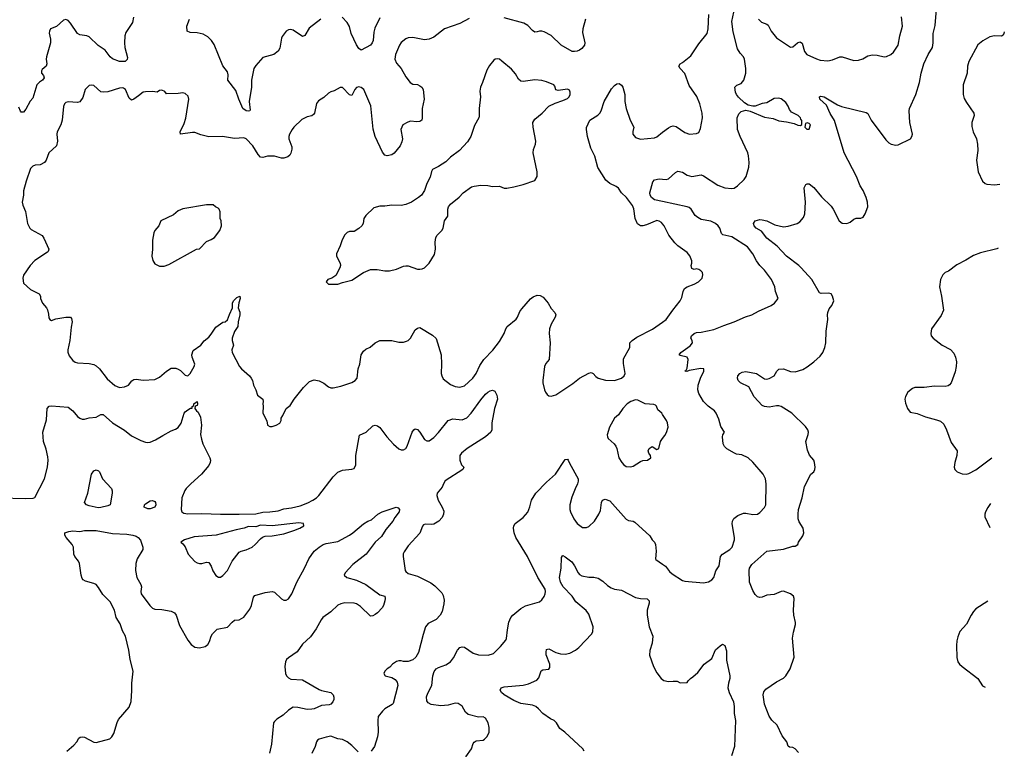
# Model space of a CAD drawing. Header units: inches. Extents: x 1839270 to 1929235, y 762242 to 910350.
# Tile 222 of 256: x 1914518 to 1922914, y 841845 to 848067. Entities that reach past the tile are written whole.
import ezdxf

# ---------------------------------------------------------------- set-up
doc = ezdxf.new("R2010")
doc.units = ezdxf.units.IN
doc.header["$MEASUREMENT"] = 0
doc.layers.add('B9814', color=7, linetype='Continuous')
doc.layers.add('B9824', color=7, linetype='Continuous')

msp = doc.modelspace()

# ---------------------------------------------------------------- linework, layer by layer
at = {"layer": 'B9814', "color": 5}
for points, elevation in [([(1915488.5, 848088.5), (1915478.4, 848041.6), (1915423.4, 847956.6), (1915413.4, 847930), (1915410.3, 847869.7), (1915415.2, 847830), (1915436.1, 847743.9), (1915434, 847726), (1915418, 847710), (1915370, 847710.7), (1915310, 847732.9), (1915290, 847750.9), (1915247.6, 847807.6), (1915186.8, 847846.8), (1915110, 847921.5), (1915090, 847929.8), (1915030, 847938.5), (1915009.8, 847949.8), (1914950, 848037), (1914930, 848058.4), (1914910, 848067), (1914890, 848062.9), (1914830.2, 848009.8), (1914781, 847990), (1914770.6, 847970), (1914768.6, 847951.4), (1914780.5, 847900.5), (1914780.2, 847870), (1914745.2, 847750), (1914742.7, 847730), (1914748.8, 847690), (1914742.4, 847670), (1914710, 847641.6), (1914702.7, 847630), (1914703.6, 847610), (1914720.3, 847590), (1914727.6, 847570), (1914712.6, 847550), (1914686.9, 847533.1), (1914665, 847510), (1914630, 847397.2), (1914607.9, 847372.1), (1914570, 847304), (1914550, 847279), (1914530, 847279), (1914525.6, 847285.6), (1914510, 847322)], 640), ([(1918350, 848076.9), (1918270, 848035.1), (1918138.8, 847990), (1918050, 847917), (1918010, 847899.6), (1917970, 847895.8), (1917870, 847913.7), (1917830, 847911), (1917810, 847903.5), (1917770, 847873.3), (1917754.9, 847850), (1917723.1, 847770), (1917716.4, 847730), (1917730, 847697.3), (1917770.4, 847650), (1917810, 847578.8), (1917846.8, 847530), (1917870, 847517.3), (1917910, 847513.4), (1917930, 847504), (1917946.8, 847490), (1917957.3, 847470), (1917967.7, 847387.7), (1917948.6, 847308.6), (1917950.8, 847229.2), (1917946, 847210), (1917930, 847199.3), (1917904.4, 847195.6), (1917850, 847200.5), (1917826.4, 847193.6), (1917785.5, 847170), (1917768.9, 847130), (1917781.1, 847050), (1917776.3, 847023.7), (1917762.4, 846990), (1917710, 846929.4), (1917690, 846915.1), (1917650, 846906.6), (1917630, 846912.7), (1917610, 846937.2), (1917548.6, 847070), (1917532.9, 847132.9), (1917511.3, 847331.3), (1917452.6, 847470), (1917430, 847489.6), (1917410, 847493.6), (1917390, 847487), (1917376.4, 847470), (1917350, 847419), (1917330, 847426), (1917270, 847489.2), (1917250, 847489.2), (1917199.9, 847460.1), (1917170, 847452.3), (1917150, 847440.9), (1917110, 847404.5), (1917064.9, 847375.1), (1917049.1, 847350.9), (1917032.2, 847270), (1917023.1, 847256.9), (1917010, 847247), (1916970, 847239.6), (1916924.8, 847215.2), (1916854.8, 847150), (1916840.7, 847130), (1916818, 847090), (1916812.4, 847070), (1916813.7, 847050), (1916837, 846983), (1916838, 846962), (1916830.4, 846929.6), (1916822, 846910), (1916804.2, 846895.8), (1916770, 846887.1), (1916750, 846887.1), (1916690, 846903.5), (1916630, 846902.7), (1916590, 846892.3), (1916570, 846895.4), (1916550, 846916.3), (1916506.6, 846990), (1916450, 847049.7), (1916430, 847059.2), (1916350, 847053.1), (1916248.4, 847071.6), (1916130, 847066.3), (1916063.5, 847083.5), (1916010, 847103.7), (1915990, 847106), (1915889.1, 847089.1), (1915885.2, 847110), (1915919.1, 847180.9), (1915933.9, 847226.1), (1915959.6, 847390), (1915954.7, 847414.7), (1915930, 847437.2), (1915910, 847444), (1915870, 847437.2), (1915770, 847434), (1915755.4, 847455.4), (1915730, 847464.5), (1915710, 847463.7), (1915690, 847449), (1915650, 847454.5), (1915590, 847452.3), (1915570, 847449.2), (1915530, 847416), (1915490, 847389.3), (1915470, 847381.2), (1915450, 847397.2), (1915419.7, 847470), (1915402, 847482), (1915390, 847485.7), (1915370, 847483.9), (1915270, 847451.3), (1915230, 847447.3), (1915210, 847452.7), (1915150, 847506.6), (1915130, 847509.4), (1915110, 847505.2), (1915075.5, 847470), (1915057, 847403), (1915030, 847365.2), (1915010, 847361.2), (1914930, 847366), (1914910, 847361.2), (1914898.8, 847350), (1914890, 847326), (1914880.5, 847210), (1914868, 847170), (1914838.4, 847110), (1914834, 847090), (1914838.7, 847030), (1914832.4, 846990), (1914764.9, 846930), (1914744, 846870), (1914730, 846849.3), (1914692, 846830), (1914650, 846827), (1914630, 846818.4), (1914610, 846797), (1914571.7, 846690), (1914550, 846608), (1914548.8, 846570), (1914538.7, 846510), (1914544.4, 846484.4), (1914568, 846430), (1914585.5, 846330), (1914604.9, 846290), (1914616.4, 846276.4), (1914710, 846226.8), (1914724.7, 846204.7), (1914766, 846110), (1914761, 846090), (1914755.2, 846084.8), (1914647.4, 846012.6), (1914606, 845970), (1914550, 845888.7), (1914543, 845863), (1914550, 845821), (1914610, 845764.9), (1914684.7, 845730), (1914696, 845710), (1914696, 845690), (1914710.8, 845650), (1914746, 845610), (1914753.7, 845593.7), (1914763.6, 845556.4), (1914765.4, 845525.4), (1914774, 845510), (1914790, 845502), (1914824.7, 845515.3), (1914910, 845531.3), (1914950, 845531.3), (1914959.8, 845519.8), (1914966, 845490), (1914956.3, 845443.7), (1914946.3, 845330), (1914928.4, 845251.6), (1914928.4, 845231.6), (1914940.8, 845200.8), (1914970, 845161.6), (1914990, 845146.7), (1915010, 845140.3), (1915110, 845134.9), (1915150, 845124.9), (1915170, 845114.6), (1915197.4, 845090), (1915263.2, 845003.2), (1915330, 844948.5), (1915370, 844930.4), (1915410, 844935.5), (1915444, 844950), (1915474.2, 844985.8), (1915490, 844997.3), (1915510, 845000.7), (1915570, 844992.4), (1915670, 844997.1), (1915710, 845018), (1915770, 845070.4), (1915810, 845094.9), (1915850, 845096.3), (1915870, 845087.7), (1915890, 845074), (1915930, 845034), (1915950, 845030.6), (1915970, 845050.7), (1916004.7, 845110), (1916009.7, 845130), (1915987.3, 845190), (1915984.5, 845210), (1915995.6, 845244.4), (1916062.7, 845290), (1916091.8, 845328.2), (1916130, 845360.7), (1916150, 845384), (1916190, 845446), (1916250, 845486), (1916270, 845491), (1916290, 845506), (1916306.5, 845553.5), (1916333.2, 845610), (1916333.2, 845650), (1916341.2, 845670), (1916370, 845698), (1916394, 845710), (1916398, 845690), (1916386.8, 845653.2), (1916380.7, 845610), (1916393.8, 845573.8), (1916395.6, 845550), (1916381.6, 845490), (1916378.8, 845450), (1916350, 845406.6), (1916329.4, 845350), (1916329.4, 845330), (1916340.9, 845290), (1916327.1, 845250), (1916329.4, 845230), (1916392.2, 845110), (1916410, 845088.4), (1916478, 845030), (1916490.6, 845010), (1916502, 844990), (1916510.7, 844950), (1916530.4, 844910.4), (1916544.9, 844864.9), (1916590.7, 844830.7), (1916594.8, 844810), (1916591, 844790), (1916594.8, 844770), (1916591.3, 844710), (1916624.7, 844644.7), (1916632, 844610), (1916650, 844598), (1916670, 844598), (1916706, 844610), (1916734.6, 844625.4), (1916748, 844650), (1916748, 844670), (1916762, 844690), (1916789, 844750), (1916823.2, 844776.8), (1916857, 844830), (1916937.3, 844930), (1916990, 844982.4), (1917030, 844994.2), (1917070, 844986.4), (1917110, 844967.1), (1917150, 844936), (1917172.1, 844927.9), (1917191.8, 844928.2), (1917257.4, 844942.6), (1917350, 844974), (1917377.2, 844990), (1917394, 845010), (1917405.1, 845090), (1917417, 845130), (1917429.6, 845210), (1917450, 845238.8), (1917470, 845257.3), (1917505.6, 845274.4), (1917548.7, 845310), (1917590, 845330.6), (1917690.4, 845330.4), (1917750, 845316.3), (1917790, 845317.3), (1917815.5, 845324.5), (1917830, 845330.8), (1917849.6, 845350.4), (1917890, 845422.8), (1917910, 845437.3), (1917930, 845442), (1918036.7, 845376.7), (1918068.5, 845348.5), (1918110.4, 845210), (1918115.8, 845130), (1918113, 845050), (1918116.3, 845030), (1918130, 845004), (1918190, 844954.4), (1918230, 844938.9), (1918270, 844934.3), (1918310, 844945.2), (1918380.3, 845010), (1918408.7, 845050), (1918441.5, 845118.5), (1918475.5, 845170), (1918552.1, 845247.9), (1918610, 845323.6), (1918649.8, 845390), (1918663.5, 845430), (1918675.4, 845450), (1918750, 845512.1), (1918763.4, 845530), (1918782.9, 845577.1), (1918799.3, 845600.7), (1918874.2, 845685.8), (1918896.5, 845703.5), (1918930, 845717.3), (1918955.5, 845715.5), (1918981.4, 845701.4), (1919024.2, 845650), (1919050, 845604.4), (1919081.6, 845570), (1919088.5, 845550), (1919082.6, 845530), (1919048.7, 845470), (1919036.4, 845430), (1919032.4, 845390), (1919041.1, 845310), (1919033.4, 845170), (1919005.2, 845134.8), (1918994, 845110), (1918978, 844990), (1918978, 844970), (1918993.4, 844910), (1919000.7, 844890), (1919014.8, 844870), (1919030, 844859.1), (1919050, 844857), (1919090, 844867.9), (1919235.1, 844964.9), (1919290, 845009.4), (1919370, 845051.3), (1919390, 845057.6), (1919406.8, 845050), (1919430, 845024), (1919451, 845010), (1919511.8, 844991.8), (1919590, 844990.5), (1919650, 845011.1), (1919671.7, 845028.3), (1919679.9, 845050), (1919665.1, 845134.9), (1919666.6, 845173.4), (1919719.6, 845270), (1919720.9, 845310), (1919739.6, 845330), (1919781.3, 845358.7), (1919912.4, 845427.6), (1920000, 845488)], 660), ([(1917086.8, 848070), (1916986.4, 847993.6), (1916950, 847932.3), (1916930, 847922), (1916850, 847977), (1916830, 847982.7), (1916810, 847981.2), (1916790, 847969), (1916756.8, 847923.2), (1916750.5, 847909.5), (1916734.9, 847825.1), (1916723, 847797), (1916686, 847770), (1916590, 847744.5), (1916530, 847677), (1916513.7, 847650), (1916494.9, 847550), (1916494, 847490), (1916473.8, 847370), (1916483.5, 847296.5), (1916481, 847290), (1916470, 847286), (1916450, 847288.2), (1916420.5, 847310), (1916385.1, 847390), (1916361.6, 847461.6), (1916293.6, 847550), (1916295.6, 847595.6), (1916290, 847622), (1916250, 847672), (1916174.6, 847854.6), (1916154.3, 847890), (1916121.4, 847921.4), (1916082.9, 847942.9), (1916030, 847955.9), (1915970, 847956.3), (1915947, 847970), (1915943, 848010), (1915964.7, 848070)], 640), ([(1917590, 848082.9), (1917546.7, 847993.3), (1917538.5, 847961.5), (1917531.8, 847890), (1917523.5, 847870), (1917508, 847850), (1917430, 847807.8), (1917410, 847819.7), (1917390, 847851.8), (1917343.5, 847950), (1917328.8, 848008.8), (1917310, 848043.7), (1917268.5, 848088.5)], 640), ([(1919342.6, 848070), (1919319.5, 847990), (1919317.3, 847957.3), (1919338, 847870), (1919333.7, 847850), (1919310, 847821.6), (1919290, 847806.3), (1919270, 847798.9), (1919250, 847794.3), (1919230, 847796.4), (1919134, 847850), (1919050, 847931.2), (1918990, 847962.9), (1918970, 847969.5), (1918950, 847969.5), (1918930, 847962), (1918910, 847961.6), (1918890, 847973.3), (1918850, 848016.4), (1918815.8, 848035.8), (1918650, 848082.5)], 660), ([(1920000, 846325.4), (1919990, 846337), (1919970, 846349.6), (1919950, 846353.3), (1919863.5, 846316.5), (1919830, 846308.6), (1919810, 846308.7), (1919784.5, 846324.5), (1919764.8, 846370), (1919753.3, 846453.3), (1919743.5, 846483.5), (1919691.6, 846551.6), (1919649.7, 846590), (1919622.9, 846630), (1919604.1, 846644.1), (1919549.8, 846669.8), (1919517.1, 846697.1), (1919447.6, 846807.6), (1919421.7, 846901.7), (1919388.7, 846970), (1919358.5, 847070), (1919349.7, 847130), (1919351.9, 847148.1), (1919380.7, 847210), (1919446.3, 847253.7), (1919463.5, 847270), (1919475.4, 847290), (1919501.1, 847370), (1919563.8, 847476.2), (1919590, 847506), (1919610, 847520.3), (1919630, 847522.4), (1919650, 847508), (1919659.6, 847490), (1919676.9, 847430), (1919678.5, 847370), (1919690.3, 847310), (1919724.4, 847210), (1919754, 847150), (1919745.9, 847114.1), (1919746.9, 847090), (1919770, 847062.4), (1919811.8, 847048.2), (1919930, 847059.1), (1919950, 847067.7), (1920000, 847106.1)], 660), ([(1920000, 846515.4), (1919929.8, 846529.8), (1919906.3, 846550), (1919894.7, 846570), (1919889.7, 846590), (1919916.9, 846683.1), (1919930, 846702), (1919969.7, 846710.3), (1920000, 846707.5)], 640), ([(1914350, 843988.4), (1914570, 843982.6), (1914632.3, 843987.7), (1914647.1, 843992.9), (1914729, 844151), (1914754.5, 844250), (1914760.5, 844310), (1914758.6, 844338.6), (1914743.8, 844403.8), (1914719.6, 844470), (1914714.5, 844550), (1914745.4, 844654.6), (1914751.8, 844750), (1914770, 844770.4), (1914790, 844773.7), (1914930, 844761.6), (1914971.5, 844730), (1915010, 844683.8), (1915030, 844668.4), (1915050, 844661.3), (1915070, 844660.4), (1915110, 844670.3), (1915170, 844676.4), (1915210, 844699.1), (1915230, 844700.5), (1915310, 844628.7), (1915410, 844567), (1915470, 844518.7), (1915550, 844478.4), (1915590, 844463.8), (1915610, 844461.6), (1915630, 844463), (1915676.6, 844483.4), (1915737.8, 844522.2), (1915810, 844561.6), (1915846, 844574), (1915869.7, 844590.3), (1915894.5, 844625.5), (1915920.9, 844710), (1915930, 844722.8), (1915950, 844741), (1915972.7, 844752.7), (1915987.3, 844752.7), (1915987.3, 844767.3), (1916002, 844778), (1916002, 844790), (1916030, 844812), (1916034.8, 844790), (1916030, 844778), (1916014, 844770), (1916012, 844750), (1916024.7, 844730), (1916039, 844719), (1916058.4, 844678.4), (1916066.7, 844610), (1916060.4, 844530), (1916068.2, 844490), (1916080.3, 844450), (1916140.3, 844330), (1916144.2, 844310), (1916141.7, 844290), (1916130, 844265.1), (1916068.8, 844190), (1915976.5, 844110), (1915937.4, 844070), (1915926.8, 844053.2), (1915901.6, 843990), (1915895.9, 843890), (1915900.8, 843870), (1915918, 843858), (1915950, 843851.6), (1916070, 843856.4), (1916229.9, 843850.1), (1916389, 843851), (1916530, 843854.2), (1916590, 843866.4), (1916650, 843869.2), (1916720.3, 843879.7), (1916770, 843894.2), (1916836, 843904), (1916910, 843921.7), (1916973.4, 843946.6), (1917018, 843970), (1917049.3, 843990), (1917069.3, 844010), (1917191.4, 844168.6), (1917230, 844207.3), (1917270, 844225.5), (1917350, 844233), (1917370, 844240.7), (1917383.6, 844270), (1917384.8, 844350), (1917416, 844524), (1917471.8, 844550), (1917530, 844603), (1917550, 844608), (1917570, 844602), (1917590, 844588.2), (1917648.5, 844510), (1917705.7, 844445.7), (1917750, 844406), (1917770, 844398), (1917790, 844399.1), (1917810, 844410.7), (1917822.9, 844430), (1917863.5, 844550), (1917877.2, 844570), (1917890, 844578), (1917910, 844573), (1917930, 844550.6), (1917970, 844488), (1917990, 844475.5), (1918010, 844474.9), (1918050, 844503), (1918090, 844545.5), (1918171.2, 844648.8), (1918210, 844663.1), (1918290, 844654.6), (1918330, 844671.7), (1918367.1, 844710), (1918450, 844826), (1918490, 844873), (1918510, 844890.5), (1918530, 844900.7), (1918550, 844906), (1918570, 844898), (1918584.9, 844864.9), (1918592.2, 844830), (1918567.8, 844752.2), (1918544.9, 844630), (1918544.4, 844570), (1918534.4, 844550), (1918489.1, 844510), (1918332.4, 844410), (1918284.9, 844370), (1918271, 844350), (1918271, 844310), (1918284.7, 844270), (1918304.7, 844250), (1918297.3, 844230), (1918145.9, 844134.1), (1918130.3, 844110), (1918120, 844080), (1918076.5, 844030), (1918075.6, 844010), (1918085.2, 843970), (1918121.1, 843910), (1918134.3, 843874.3), (1918131.7, 843850), (1918119.3, 843820.7), (1918092.4, 843790), (1918050, 843765.1), (1918030, 843761.3), (1917975.5, 843764.5), (1917962, 843758), (1917952.4, 843747.6), (1917930, 843686.6), (1917830, 843579.5), (1917796.4, 843530), (1917789, 843511), (1917786.7, 843490), (1917800.5, 843390), (1917803.8, 843370), (1917810, 843360.7), (1917830, 843345.3), (1917910, 843320.3), (1918023.8, 843263.8), (1918059, 843239), (1918118, 843178), (1918130, 843156), (1918136.7, 843116.7), (1918134.7, 843085.3), (1918119.9, 843020.1), (1918103, 842990), (1918067.6, 842952.4), (1918001.1, 842918.9), (1917979.1, 842890), (1917957.3, 842822.7), (1917919.1, 842670), (1917894.8, 842630), (1917870, 842609.2), (1917830, 842593.2), (1917790, 842593.2), (1917770, 842599.3), (1917750, 842599.3), (1917730, 842593.2), (1917696, 842570), (1917674.4, 842545.6), (1917652, 842530), (1917632, 842510), (1917622, 842490), (1917634, 842470), (1917690, 842458), (1917718.8, 842438.8), (1917736, 842416), (1917741, 842390), (1917703.4, 842236.6), (1917693.7, 842226.3), (1917631.1, 842188.9), (1917610.4, 842170), (1917575.6, 842124.4), (1917570.4, 842090), (1917575.5, 841990), (1917569.2, 841950), (1917542.8, 841870), (1917515.6, 841830)], 640), ([(1920000, 844699.5), (1919993, 844710), (1919960.1, 844740.1), (1919946.6, 844770), (1919938.3, 844778.3), (1919924.4, 844784.4), (1919850, 844791.8), (1919790, 844821.2), (1919770, 844824.8), (1919730, 844812), (1919699, 844790), (1919661.8, 844750), (1919622.6, 844697.4), (1919591, 844670), (1919547.7, 844592.3), (1919527.6, 844527.6), (1919528.7, 844510), (1919536.3, 844496.3), (1919587.7, 844450), (1919602, 844430), (1919610.7, 844410), (1919628, 844330), (1919652.4, 844290), (1919670, 844270.4), (1919690, 844257.6), (1919730, 844253.1), (1919750, 844258.9), (1919810, 844299.5), (1919830, 844306.7), (1919870, 844310.7), (1919899, 844330), (1919895.3, 844350), (1919881.2, 844370), (1919876, 844390), (1919886, 844410), (1919910, 844426), (1919950, 844402), (1919968.7, 844411.3), (1919980.9, 844470), (1920000, 844494.8)], 660), ([(1918320.7, 841779.3), (1918369.3, 841850), (1918385.2, 841894.8), (1918393.6, 841906.4), (1918410, 841918), (1918470, 841924), (1918482, 841930), (1918504.8, 841955.2), (1918520.9, 841990), (1918520.7, 842030), (1918513.3, 842070), (1918490, 842111.8), (1918470, 842122), (1918430, 842118), (1918342, 842142), (1918320.4, 842160.4), (1918290, 842212), (1918256.6, 842236.6), (1918230, 842239.6), (1918170, 842222), (1918110, 842215.1), (1918026.3, 842226.3), (1918000.5, 842240.5), (1917990, 842258), (1917987.7, 842292.3), (1917997.2, 842322.8), (1918032, 842390), (1918039.6, 842470), (1918051.1, 842508.9), (1918069.6, 842530), (1918090, 842542.6), (1918150, 842566.3), (1918190, 842591.8), (1918216, 842624), (1918250, 842690.7), (1918270, 842712.7), (1918290, 842717.6), (1918310, 842714.9), (1918384.1, 842664.1), (1918430, 842650.3), (1918511, 842649), (1918557, 842663), (1918618.3, 842721.7), (1918663.3, 842776.7), (1918669.5, 842790.5), (1918675.9, 842864.1), (1918689.6, 842930), (1918705.6, 842970), (1918721.6, 842990), (1918790, 843044.2), (1918830, 843068.5), (1918950, 843103), (1918970, 843119.1), (1918990, 843147.7), (1918999.7, 843170), (1919002, 843190), (1918998.3, 843210), (1918936.9, 843310), (1918847.4, 843490), (1918748.7, 843650), (1918733.3, 843690), (1918728.3, 843731.7), (1918731.5, 843750), (1918742.9, 843770), (1918810, 843821.6), (1918850, 843867.7), (1918868.7, 843911.3), (1918882.8, 843970), (1918917.8, 844030), (1919010, 844122), (1919087.3, 844190), (1919170, 844316), (1919190, 844318), (1919196, 844310), (1919204.9, 844284.9), (1919279.1, 844150), (1919280.5, 844130), (1919274.9, 844110), (1919253, 844067), (1919225.7, 843994.3), (1919208.8, 843928.8), (1919208.8, 843890), (1919214, 843870), (1919243.1, 843810), (1919270.4, 843770), (1919316.1, 843736.1), (1919350, 843734.9), (1919370, 843743.8), (1919418.4, 843790), (1919456, 843850), (1919470, 843882), (1919479.3, 843950), (1919488.7, 843970), (1919510, 843977.3), (1919550, 843963), (1919690, 843806.8), (1919710, 843794.8), (1919750, 843790.7), (1919762.5, 843782.5), (1919890, 843664.7), (1919910.7, 843630.7), (1919930, 843611.3), (1919940.7, 843590), (1919945.2, 843534.8), (1919938, 843470), (1919943.5, 843463.5), (1920000, 843423.7)], 640), ([(1914919, 841830), (1914980.2, 841879.8), (1915005.2, 841910), (1915020.9, 841939.1), (1915032.7, 841947.3), (1915049.4, 841950.6), (1915070, 841947.7), (1915150, 841906), (1915170, 841903.8), (1915285.4, 841934.6), (1915302.7, 841950), (1915320.1, 841979.9), (1915347.7, 842072.3), (1915360.5, 842099.5), (1915450, 842204), (1915468.2, 842251.8), (1915474.6, 842345.4), (1915473.3, 842410), (1915486.2, 842510), (1915458.8, 842610), (1915448.9, 842691.1), (1915419.1, 842810), (1915395.5, 842855.5), (1915374, 842914), (1915339.9, 842970), (1915325.4, 843030), (1915290, 843103.1), (1915225.2, 843165.2), (1915190, 843226), (1915170, 843249.6), (1915150, 843259.7), (1915079.4, 843279.4), (1915059.3, 843290), (1915050, 843301.2), (1915040.5, 843330), (1915026.9, 843430), (1915018.3, 843450), (1914987.1, 843490), (1914978.3, 843510), (1914975.6, 843570), (1914965.1, 843590), (1914914, 843650), (1914902, 843670), (1914902, 843690), (1914938, 843702), (1914970, 843706.8), (1915030, 843702.7), (1915070, 843709.6), (1915170, 843711), (1915310, 843684), (1915430, 843678.5), (1915481.6, 843670), (1915510, 843661.6), (1915527.5, 843650), (1915547.8, 843627.8), (1915567.7, 843570), (1915566.7, 843550), (1915519.8, 843470), (1915508.5, 843430), (1915503.8, 843370), (1915517.1, 843310), (1915551.7, 843250), (1915555.2, 843230), (1915549.2, 843190), (1915554, 843170), (1915626.7, 843070), (1915650, 843048.2), (1915670, 843039.3), (1915730, 843035.8), (1915810, 843023.1), (1915836.3, 843010), (1915852.4, 842990), (1915880.6, 842900.6), (1915950, 842776), (1915979.9, 842739.9), (1916010, 842714.8), (1916050, 842710.7), (1916099.5, 842720.5), (1916122, 842738), (1916136.6, 842763.4), (1916149.6, 842810.4), (1916161.2, 842830), (1916202, 842870), (1916290, 842887.3), (1916329.7, 842930.3), (1916350, 842944.9), (1916390, 842948), (1916430, 842970.7), (1916481.1, 843038.9), (1916494, 843070), (1916510, 843142.8), (1916522.8, 843157.2), (1916610, 843180.8), (1916670, 843190.3), (1916690, 843184.4), (1916750, 843127), (1916770, 843115.8), (1916790, 843116.4), (1916810, 843128.5), (1916839.2, 843170), (1916880.4, 843270), (1916946, 843390), (1916983.9, 843470), (1917030, 843533.1), (1917070, 843568.9), (1917104.5, 843590), (1917130, 843599.6), (1917230, 843618.3), (1917330, 843670.3), (1917359.6, 843690), (1917450, 843766.4), (1917486.6, 843790), (1917517.1, 843802.9), (1917572.3, 843850), (1917608, 843870), (1917728, 843910), (1917744.9, 843904.9), (1917757.3, 843890), (1917752.4, 843870), (1917717.1, 843822.9), (1917699.5, 843790), (1917640.5, 843719.5), (1917601.7, 843658.3), (1917550.1, 843609.9), (1917471.7, 843508.3), (1917358.8, 843421.2), (1917293.4, 843350), (1917284, 843330), (1917306, 843310), (1917390, 843287.6), (1917470, 843248.9), (1917590, 843162.8), (1917630.8, 843150), (1917634.8, 843130), (1917630.8, 843110), (1917619.1, 843070), (1917607.3, 843050), (1917570, 843009.6), (1917550, 842994.5), (1917530, 842982), (1917510, 842980.9), (1917423, 843063), (1917390, 843084.2), (1917371, 843091), (1917290, 843093.4), (1917255.2, 843084.8), (1917230, 843072.8), (1917170, 843016), (1917102.6, 842970), (1917087.6, 842950), (1917047.1, 842872.9), (1916996, 842804), (1916930, 842742), (1916883.4, 842676.6), (1916810, 842626), (1916794, 842610), (1916783.7, 842590), (1916778.4, 842550), (1916783.8, 842490), (1916793.4, 842470), (1916810, 842453.4), (1916830, 842443.7), (1916930, 842436.1), (1917070, 842354.3), (1917090, 842346.3), (1917170.3, 842330.3), (1917190.5, 842310), (1917197.1, 842290), (1917195.5, 842270), (1917187.7, 842250), (1917170.6, 842230), (1917155.8, 842224.2), (1917090, 842219.2), (1917030, 842191), (1917010, 842186.8), (1916970, 842184.5), (1916890, 842202.6), (1916850, 842203.1), (1916810, 842179.7), (1916764.6, 842135.4), (1916710, 842101.3), (1916690, 842082), (1916681.3, 842070), (1916664, 841890), (1916647.3, 841812.7)], 620), ([(1919331.8, 841830), (1919319.5, 841850), (1919165.6, 841990), (1919122.7, 842022.7), (1919095.1, 842070), (1919075.6, 842090), (1919045, 842105), (1918977.2, 842150), (1918942.7, 842190), (1918919, 842210), (1918890, 842221.6), (1918790, 842235.8), (1918730, 842259.7), (1918649.4, 842310), (1918627, 842330), (1918616, 842350), (1918624, 842370), (1918650, 842378.4), (1918810, 842392.7), (1918856, 842404), (1918926, 842434), (1918945.6, 842454.4), (1918965.3, 842514.7), (1918978, 842522), (1919030, 842528.4), (1919038.3, 842541.7), (1919036.9, 842570), (1919008.3, 842650), (1919006.2, 842673.8), (1919010, 842694.8), (1919030, 842700.5), (1919090.2, 842670.2), (1919130, 842657.7), (1919170, 842655.2), (1919210, 842664.6), (1919256, 842690), (1919286.7, 842713.3), (1919395.1, 842830), (1919404.2, 842850), (1919407.1, 842890), (1919370, 842996.2), (1919347.2, 843027.2), (1919261.1, 843101.1), (1919228.2, 843150), (1919153.3, 843230), (1919129, 843270), (1919120.9, 843310), (1919135.8, 843390), (1919139, 843481), (1919145.6, 843494.4), (1919150, 843498), (1919170, 843486.8), (1919224.8, 843444.8), (1919250, 843410.6), (1919279.3, 843350), (1919290, 843336.3), (1919310, 843323.8), (1919370, 843312.7), (1919413.2, 843313.2), (1919450, 843303.8), (1919490, 843278.4), (1919530, 843240.3), (1919562.6, 843222.6), (1919590, 843211.8), (1919650, 843201.5), (1919770, 843138.3), (1919810, 843130.2), (1919867.3, 843127.3), (1919886, 843110), (1919884.9, 843090), (1919868.8, 843031.2), (1919868.9, 842990), (1919886.3, 842890), (1919917.4, 842810), (1919911.6, 842750), (1919890, 842688.7), (1919888.4, 842648.4), (1919922.6, 842550), (1919950, 842496.3), (1919987.9, 842447.9), (1920000, 842439.5)], 620), ([(1917402.7, 841822.7), (1917350, 841876.2), (1917310, 841909.5), (1917270, 841927.3), (1917230, 841935.1), (1917170, 841958), (1917130, 841949.7), (1917071, 841930), (1917058.4, 841921.6), (1917047.7, 841910), (1917036.3, 841870), (1917007.7, 841810)], 640)]:
    msp.add_lwpolyline(points, dxfattribs=dict(at, elevation=elevation))
for points, elevation in [([(1918590, 847734), (1918570.9, 847729.1), (1918559.8, 847720.2), (1918524.5, 847675.5), (1918502.4, 847637.6), (1918465.3, 847530), (1918447, 847490), (1918442.7, 847457.3), (1918445.7, 847410), (1918435.3, 847310), (1918436.7, 847243.3), (1918433.4, 847230), (1918395.6, 847164.4), (1918366, 847070), (1918335.6, 847024.4), (1918267, 846950), (1918190, 846894.7), (1918150, 846854.3), (1918090, 846814.8), (1918039.1, 846790), (1918027.9, 846772.1), (1918017.5, 846722.5), (1917988.4, 846670), (1917970.7, 846610), (1917943, 846570), (1917919.1, 846550), (1917858, 846510), (1917810, 846489.8), (1917770, 846483.1), (1917690, 846486), (1917630, 846477.2), (1917590, 846477.2), (1917536.9, 846463.1), (1917470, 846398), (1917451.3, 846370), (1917446.8, 846330), (1917434.8, 846310), (1917410, 846285.2), (1917370, 846261.2), (1917330, 846259.3), (1917310, 846252.7), (1917290, 846233.2), (1917267.3, 846190), (1917250, 846138), (1917218.8, 846070), (1917218.8, 846050), (1917250.4, 845990), (1917252.7, 845970), (1917248, 845950), (1917214, 845886), (1917178.8, 845861.2), (1917144.7, 845850), (1917132, 845830), (1917150, 845812), (1917230, 845811.3), (1917270, 845824.7), (1917350, 845846), (1917450, 845910.8), (1917510, 845936), (1917564.7, 845935.3), (1917630, 845924.9), (1917670, 845924.9), (1917730, 845938), (1917790, 845964), (1917810, 845967.3), (1917830, 845967.3), (1917910, 845940.5), (1917930, 845938), (1917950, 845940.7), (1917969.6, 845950.4), (1918009.7, 845990.3), (1918055.6, 846064.4), (1918063.9, 846110), (1918060.9, 846170), (1918065.3, 846210), (1918076.9, 846230), (1918118.4, 846270), (1918129.7, 846290), (1918141.2, 846350), (1918169.4, 846390.6), (1918169.6, 846450), (1918175.1, 846470), (1918190, 846492.7), (1918266.3, 846553.7), (1918299, 846590), (1918370, 846640.7), (1918392.1, 846647.9), (1918450, 846655.5), (1918510, 846653.4), (1918550, 846644), (1918610, 846646), (1918650, 846631.3), (1918671.3, 846631.3), (1918730, 846640.7), (1918810, 846662), (1918910, 846696), (1918929.4, 846730.6), (1918931.5, 846768.5), (1918897.4, 846930), (1918900.1, 846959.9), (1918916.1, 847003.9), (1918919.7, 847030), (1918895.3, 847150), (1918894.2, 847190), (1918910, 847219.5), (1918972, 847270), (1919030, 847328), (1919084.8, 847355.2), (1919150, 847376.4), (1919190, 847395.5), (1919202.9, 847410), (1919211.3, 847430), (1919211.8, 847450), (1919204.8, 847464.8), (1919190, 847473), (1919110, 847463.6), (1919090, 847469.4), (1919080.2, 847500.2), (1919071.8, 847511.8), (1919010, 847537), (1918970, 847547), (1918910, 847555.1), (1918810, 847540.7), (1918790, 847542), (1918770, 847559.3), (1918744.2, 847604.2), (1918710, 847644), (1918630, 847714), (1918610, 847729)], 680), ([(1916110, 846488.7), (1915910, 846452.7), (1915870, 846436), (1915830, 846402.7), (1915722, 846350), (1915704.7, 846310), (1915670.7, 846269.3), (1915661, 846250), (1915650, 846186), (1915650.4, 846110), (1915645.3, 846050), (1915653.2, 846013.2), (1915670, 845986), (1915710, 845966), (1915750, 845964.7), (1915790, 845978), (1916026, 846110), (1916050, 846112), (1916110, 846176), (1916150, 846191), (1916179, 846210), (1916224, 846270), (1916237.2, 846310), (1916235.3, 846350), (1916228, 846370), (1916227.3, 846427.3), (1916218, 846450), (1916210, 846458), (1916186, 846470), (1916167.3, 846487.3)], 680), ([(1915185.4, 843905.4), (1915110, 843922.4), (1915087, 843930), (1915069.5, 843950), (1915099.7, 844030), (1915130, 844191.3), (1915150, 844218.8), (1915170, 844226.8), (1915190, 844218.8), (1915198.8, 844210), (1915223, 844150), (1915300.5, 844070), (1915306.4, 844050), (1915307, 844030), (1915288.8, 843930), (1915270, 843921), (1915210, 843906.5)], 620), ([(1915610, 843894.7), (1915578, 843910), (1915582, 843930), (1915590, 843939.1), (1915630, 843964), (1915650, 843966.8), (1915670, 843958), (1915674.8, 843950), (1915677.3, 843930), (1915670, 843909.6), (1915630, 843894.7)], 620), ([(1916897.5, 843777.5), (1916670, 843749.4), (1916570, 843755.3), (1916530, 843742.7), (1916470, 843744), (1916430.5, 843729.5), (1916363, 843717), (1916192, 843670), (1916004.4, 843655.6), (1915922, 843630), (1915892, 843610), (1915910, 843598), (1915930, 843571), (1915955.5, 843510), (1916010, 843446.8), (1916030, 843434), (1916050, 843428), (1916071.5, 843428.5), (1916110, 843440.7), (1916130, 843437.3), (1916150, 843406), (1916165.4, 843365.4), (1916190, 843327.3), (1916213.2, 843313.2), (1916230, 843313), (1916250, 843326), (1916290, 843370.4), (1916330.7, 843449.3), (1916390, 843524.9), (1916406, 843534), (1916450, 843545.7), (1916499.6, 843570), (1916526.3, 843590), (1916570, 843640.5), (1916587, 843653), (1916610, 843662), (1916670, 843664.9), (1916770, 843682.4), (1916854, 843710), (1916906, 843730), (1916941.2, 843750), (1916938, 843770)], 640)]:
    msp.add_lwpolyline(points, close=True, dxfattribs=dict(at, elevation=elevation))
at = {"layer": 'B9824', "color": 5}
for points, elevation in [([(1921158.8, 841818.8), (1921130, 841849.1), (1921110, 841859), (1921083.1, 841863.1), (1921070.8, 841870.8), (1921058.2, 841910), (1921019.8, 841959.8), (1920976, 842050), (1920930, 842094.5), (1920907.2, 842127.3), (1920868.5, 842228.5), (1920857.2, 842310), (1920863.8, 842336.2), (1920880.9, 842359.1), (1920970, 842421.3), (1921029.8, 842450.2), (1921049.8, 842470.2), (1921086.9, 842530), (1921121.1, 842630), (1921108.2, 842791.8), (1921115.6, 842844.4), (1921133.6, 842910), (1921133.4, 842926.6), (1921119.7, 842990), (1921116.3, 843030), (1921120.4, 843130), (1921115.4, 843150), (1921091.2, 843171.2), (1921030, 843192.1), (1921010, 843189.8), (1920950, 843164.8), (1920890, 843158), (1920850, 843141.3), (1920830, 843138.7), (1920810, 843145.6), (1920790, 843163.7), (1920770, 843198), (1920740.9, 843270), (1920736.9, 843370), (1920740.5, 843390), (1920760, 843420), (1920890, 843534.9), (1921029.6, 843550.4), (1921110, 843576.3), (1921130, 843577.3), (1921152.7, 843590), (1921159.3, 843610), (1921194.6, 843665.4), (1921203, 843690), (1921198, 843730), (1921164.7, 843784.8), (1921156.3, 843810), (1921154.7, 843850), (1921159.6, 843890), (1921189.6, 843990), (1921210, 844084.7), (1921265.2, 844190), (1921288.7, 844210), (1921299, 844230), (1921301.2, 844250), (1921296, 844290), (1921289.2, 844310), (1921253, 844353), (1921235.8, 844395.8), (1921222.4, 844470), (1921242, 844530), (1921243.5, 844550), (1921238, 844570), (1921217.2, 844597.2), (1921100.5, 844710), (1921010, 844768.2), (1920990, 844774.5), (1920970, 844774.5), (1920910, 844763.5), (1920870, 844768.4), (1920850, 844777.4), (1920781.7, 844850), (1920735, 844935), (1920662.9, 844970), (1920644.5, 844990), (1920639.3, 845010), (1920641.2, 845030), (1920657.2, 845050), (1920678, 845062), (1920710, 845066.4), (1920800.7, 845050), (1920870, 845004.5), (1920890, 845002.2), (1920910, 845006), (1920951.1, 845030), (1920974.7, 845070), (1920992.3, 845087.7), (1921030, 845090.2), (1921090, 845065.7), (1921130, 845064.2), (1921195.4, 845084.6), (1921233.1, 845106.9), (1921289.2, 845150), (1921342.6, 845197.4), (1921365.6, 845230), (1921383.5, 845270), (1921391, 845310), (1921395.1, 845410), (1921409.5, 845509.5), (1921406, 845550), (1921409.3, 845570), (1921419.5, 845600.5), (1921444, 845630), (1921459, 845670), (1921449, 845710), (1921438, 845730), (1921413.8, 845733.8), (1921351.6, 845731.6), (1921337.6, 845737.6), (1921271.9, 845850), (1921182.3, 845950), (1921162.5, 845970), (1921055, 846050), (1920975.4, 846135.4), (1920890, 846202.7), (1920842, 846262), (1920797.2, 846290), (1920781.2, 846310), (1920774, 846330), (1920789.2, 846350.8), (1920830, 846362), (1920850, 846360.5), (1920890, 846351.8), (1920955.9, 846315.9), (1921030, 846300.9), (1921070, 846306.3), (1921148.7, 846330), (1921170, 846342), (1921200.8, 846379.2), (1921213.3, 846410), (1921217.7, 846510), (1921207.7, 846632.3), (1921220.1, 846659.9), (1921232.9, 846667.1), (1921250, 846667.3), (1921290, 846634.9), (1921355.2, 846555.2), (1921436.4, 846476.4), (1921455.3, 846450), (1921506.7, 846350), (1921530, 846330.3), (1921571.5, 846328.5), (1921599.6, 846340.4), (1921630, 846364.9), (1921650, 846374), (1921690, 846373), (1921710, 846383), (1921727.8, 846410), (1921751.1, 846470), (1921748, 846510), (1921735.4, 846550), (1921710, 846609.2), (1921684.2, 846650), (1921653.1, 846730), (1921548.4, 846930), (1921466.3, 847206.3), (1921430, 847267.6), (1921397.7, 847337.7), (1921342, 847390), (1921339, 847410), (1921350, 847413.4), (1921378.8, 847410), (1921490, 847340.4), (1921526.4, 847326.4), (1921736.4, 847276.4), (1921750, 847265.5), (1921778.5, 847210), (1921902.3, 847042.3), (1921930, 847016.4), (1921950, 847006), (1921990, 846997.1), (1922010, 847000.5), (1922114.5, 847050), (1922125.6, 847070), (1922129.7, 847090), (1922107.9, 847190), (1922102.7, 847290), (1922105.4, 847310), (1922158.5, 847430), (1922189.7, 847529.7), (1922204.5, 847610), (1922227.5, 847690), (1922265.3, 847770), (1922302, 847830), (1922307.4, 847870), (1922307.6, 847950), (1922323, 848017), (1922338.2, 848190)], 620), ([(1920000, 846707.5), (1920030, 846704.7), (1920050, 846708.9), (1920110, 846764.4), (1920130, 846774), (1920170, 846767.2), (1920210, 846739.6), (1920248.1, 846728.1), (1920330, 846743.1), (1920350, 846734.9), (1920470, 846656.5), (1920530, 846631.7), (1920590, 846625.7), (1920610, 846630.4), (1920639.5, 846650), (1920696.1, 846703.9), (1920712.3, 846730), (1920735.1, 846810), (1920739.3, 846850), (1920733.2, 846906.8), (1920726, 846930), (1920660.5, 847070), (1920639.7, 847130), (1920636.9, 847230), (1920650, 847262.8), (1920670, 847284.9), (1920710, 847294.8), (1920747.9, 847287.9), (1920870, 847236.3), (1920944.1, 847224.1), (1920990, 847203), (1921055.3, 847195.3), (1921121, 847181), (1921154, 847166), (1921175.3, 847164.7), (1921187.3, 847172.7), (1921187.3, 847207.3), (1921178, 847218), (1921175.3, 847230), (1921155.3, 847250), (1921098.6, 847278.6), (1921081.3, 847301.3), (1921069.6, 847330), (1921050, 847359.6), (1921010, 847391), (1920990, 847396.9), (1920950, 847394.3), (1920890, 847358), (1920847.9, 847352.1), (1920790, 847329), (1920770, 847328.7), (1920730, 847339), (1920697.7, 847357.7), (1920645.8, 847405.8), (1920629.6, 847430), (1920620.5, 847450), (1920617, 847490), (1920631.5, 847508.5), (1920670, 847521.6), (1920693.6, 847550), (1920709.6, 847610), (1920709.6, 847650), (1920698.7, 847730), (1920690, 847749.2), (1920660.7, 847780.7), (1920638, 847818), (1920602.5, 847962.5), (1920589.8, 848050), (1920608.5, 848130)], 640), ([(1920000, 847106.1), (1920050, 847144.4), (1920070, 847156.4), (1920090, 847161.6), (1920116.7, 847156.7), (1920190, 847104.9), (1920229.1, 847090.9), (1920290, 847094.8), (1920310, 847104.7), (1920322, 847138), (1920340.5, 847230), (1920337.7, 847270), (1920318.3, 847350), (1920292.8, 847412.8), (1920226.2, 847506.2), (1920188.5, 847608.5), (1920149.4, 847650), (1920139, 847670), (1920148.7, 847690), (1920170, 847702), (1920240.6, 847759.4), (1920310, 847860.5), (1920378.7, 847950), (1920389.7, 847990), (1920393.5, 848110)], 660), ([(1920818.6, 848070), (1920844.4, 848044.4), (1920889.3, 848029.3), (1920900.2, 848020.2), (1920926.2, 847970), (1920970, 847912.7), (1921090, 847833.4), (1921110, 847835.5), (1921150, 847868.2), (1921170, 847879.1), (1921176.1, 847876.1), (1921190, 847866), (1921210, 847794.8), (1921228.5, 847770), (1921311.5, 847731.5), (1921342.2, 847722.2), (1921410, 847715.3), (1921450, 847725.3), (1921510, 847750.4), (1921530, 847750.4), (1921630, 847719.3), (1921670, 847722), (1921706.8, 847733.2), (1921750, 847757.3), (1921790, 847767.3), (1921830, 847764), (1921890, 847750.6), (1921910, 847753.4), (1921945.2, 847770), (1921969.4, 847790), (1922009.6, 847850), (1922024.2, 847930), (1922046, 848010), (1922037, 848090)], 640), ([(1922913.7, 847963.8), (1922910, 847948), (1922904, 847936), (1922890, 847926), (1922830, 847927.6), (1922790, 847919.6), (1922730, 847885.6), (1922689.1, 847850.9), (1922610.4, 847710), (1922600.3, 847670), (1922596.4, 847610), (1922563.1, 847510), (1922562, 847430), (1922570, 847394.8), (1922590, 847359.3), (1922654, 847270), (1922656.1, 847250), (1922637.4, 847190), (1922635.6, 847155.6), (1922648, 847110), (1922675.8, 847050), (1922685.7, 847005.7), (1922687.3, 846950), (1922675.6, 846870), (1922690.4, 846770), (1922728.6, 846688.6), (1922750.5, 846670.5), (1922765.1, 846665.1), (1922830, 846658), (1922876, 846664.3)], 620), ([(1920000, 843423.7), (1920025.7, 843405.7), (1920060, 843360), (1920080.4, 843340.4), (1920170, 843284.9), (1920190, 843278.4), (1920350, 843264.2), (1920390, 843272), (1920420.7, 843290), (1920435.8, 843310), (1920453.3, 843366.7), (1920481.6, 843410), (1920493, 843490), (1920509.8, 843510.2), (1920572.2, 843547.8), (1920592.1, 843570), (1920612.1, 843630), (1920614.2, 843650), (1920593.4, 843766.6), (1920596.4, 843790), (1920607.8, 843812.2), (1920640.1, 843839.9), (1920690, 843858.3), (1920710, 843859.6), (1920770, 843847), (1920810, 843850.4), (1920830, 843863.8), (1920870, 843906), (1920881.3, 843930), (1920882.4, 844110), (1920876.2, 844150), (1920856.2, 844190), (1920770, 844293.2), (1920730, 844329.4), (1920675.3, 844355.3), (1920630, 844362.9), (1920614, 844370), (1920547.9, 844407.9), (1920527.7, 844427.7), (1920515.1, 844450), (1920509.5, 844510), (1920512.7, 844527.3), (1920528, 844550), (1920497.5, 844597.5), (1920480.1, 844660.1), (1920457, 844710), (1920442.7, 844730), (1920389.2, 844770), (1920349.7, 844809.7), (1920310, 844879), (1920300.7, 844910), (1920303.6, 844950), (1920324, 845010), (1920352.6, 845070), (1920352, 845090), (1920327.3, 845092.7), (1920225.4, 845074.6), (1920206.6, 845066.6), (1920189, 845069), (1920202, 845078), (1920210, 845094), (1920219, 845170), (1920208, 845190), (1920150, 845204), (1920142, 845210), (1920154, 845230), (1920234.1, 845285.9), (1920256, 845310), (1920252.7, 845330), (1920240.9, 845350), (1920247, 845370), (1920270, 845391.7), (1920290, 845399), (1920330, 845400.9), (1920435.8, 845424.2), (1920520.6, 845459.4), (1920610, 845489.5), (1920706.1, 845533.9), (1920762, 845550), (1920818.6, 845581.4), (1920926.3, 845630), (1920954.3, 845650), (1920986, 845690), (1920962.7, 845750), (1920956, 845790), (1920929.5, 845850), (1920869.7, 845929.7), (1920830, 845969.4), (1920799.5, 846010), (1920769.6, 846070), (1920723.5, 846130), (1920590, 846215), (1920512.1, 846232.1), (1920502.7, 846242.7), (1920487.7, 846290), (1920473.1, 846310), (1920450, 846329.8), (1920410, 846348.8), (1920330, 846363.5), (1920300.5, 846380.5), (1920277.3, 846397.3), (1920244, 846450), (1920225.3, 846465.3), (1920210, 846472.2), (1920000, 846515.4)], 640), ([(1920000, 845488), (1920030, 845508.7), (1920086.9, 845590), (1920151, 845670), (1920163.2, 845696.8), (1920174.8, 845750), (1920186.5, 845773.5), (1920210, 845788.5), (1920270, 845810.4), (1920306, 845830), (1920337.5, 845862.5), (1920344, 845890), (1920339, 845910), (1920326.3, 845926.3), (1920310, 845937.2), (1920290, 845941.2), (1920270, 845937.2), (1920250, 845944), (1920242.7, 845970), (1920249.3, 845990), (1920249.4, 846010), (1920232.9, 846052.9), (1920210, 846082.7), (1920130, 846139.5), (1920103.9, 846163.9), (1920052.8, 846230), (1920013.3, 846310), (1920000, 846325.4)], 660), ([(1922860.1, 846117.1), (1922848.6, 846111.4), (1922710, 846078.9), (1922650, 846056.4), (1922584.4, 846015.6), (1922510, 845976.9), (1922437.8, 845922.3), (1922410, 845909.6), (1922388.4, 845890), (1922369.1, 845850.9), (1922361.7, 845790), (1922378, 845710), (1922394, 845590), (1922375.4, 845544.6), (1922294, 845430), (1922286, 845390), (1922290.7, 845370), (1922307.3, 845350), (1922384.9, 845290), (1922454.5, 845254.5), (1922484, 845224), (1922498.5, 845190), (1922506, 845150), (1922504.3, 845110), (1922495.3, 845064.7), (1922460.4, 844970), (1922447.5, 844952.5), (1922435.1, 844944.9), (1922410, 844939.1), (1922318, 844942), (1922230, 844929.4), (1922150, 844929.3), (1922130, 844921.2), (1922090, 844889.3), (1922070, 844853.2), (1922066.2, 844830), (1922070, 844796), (1922087, 844750), (1922110, 844720.5), (1922170, 844708.5), (1922240.8, 844680.8), (1922335.5, 844655.5), (1922370, 844642.3), (1922398.2, 844618.2), (1922421.8, 844570), (1922459.9, 844459.9), (1922510.7, 844390), (1922507.7, 844350), (1922490.4, 844290), (1922487.3, 844250), (1922490.8, 844230), (1922511, 844210), (1922553.8, 844193.8), (1922590, 844192), (1922610, 844197.4), (1922672.3, 844227.7), (1922808.2, 844330.6)], 620), ([(1920000, 844494.8), (1920019.7, 844520.3), (1920034, 844546), (1920047.9, 844592.1), (1920043, 844630), (1920033, 844650), (1920000, 844699.5)], 660), ([(1922796.8, 843939.7), (1922772.1, 843907.9), (1922753.4, 843870), (1922748, 843850), (1922748.5, 843828.5), (1922790.9, 843737.4)], 620), ([(1922772.6, 843107), (1922670, 843042), (1922650, 843020.9), (1922630.4, 842990), (1922590, 842912.3), (1922534.9, 842850), (1922516.7, 842803.3), (1922508.4, 842770), (1922505.3, 842730), (1922507.9, 842627.9), (1922517.3, 842590), (1922530.7, 842570), (1922553.4, 842550), (1922687.3, 842450), (1922727, 842387), (1922750, 842375.5), (1922751.4, 842375.5)], 620), ([(1920000, 842439.5), (1920010, 842432.7), (1920050, 842423), (1920090, 842427.3), (1920124.7, 842424.7), (1920150, 842412), (1920210, 842414), (1920218, 842430), (1920238, 842450), (1920258, 842462), (1920299.1, 842500.9), (1920354, 842570), (1920420.9, 842619.1), (1920450, 842691.7), (1920490, 842728.5), (1920510, 842740.5), (1920530, 842730.8), (1920544.2, 842684.2), (1920545.4, 842605.4), (1920572.3, 842470), (1920573.2, 842450), (1920561.5, 842410), (1920556.9, 842370), (1920567.4, 842330), (1920604.2, 842250), (1920610.4, 842210), (1920610.4, 842150), (1920620.4, 842090), (1920612.2, 841870), (1920588.4, 841790)], 620)]:
    msp.add_lwpolyline(points, dxfattribs=dict(at, elevation=elevation))
at = {"layer": 'B9824', "color": 5, "elevation": 640}
msp.add_lwpolyline([(1921234, 847186), (1921218, 847182), (1921214, 847150), (1921230, 847134), (1921250, 847134), (1921262, 847170), (1921250, 847182)], close=True, dxfattribs=at)

doc.saveas('drawing.dxf')
